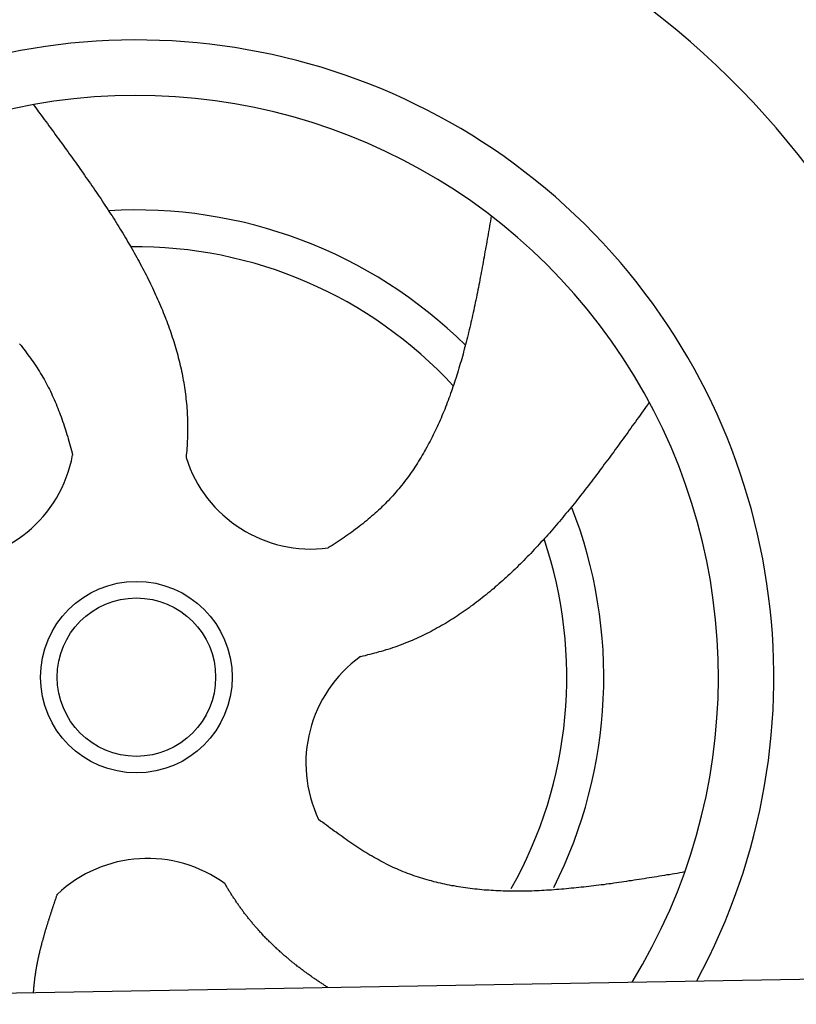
# Model space of a CAD drawing. Extents: x 562 to 7231, y 5767 to 12226.
# Tile 70 of 83: x 4687 to 4997, y 10179 to 10572. Entities that reach past the tile are written whole.
import ezdxf

# ---------------------------------------------------------------- set-up
doc = ezdxf.new("R2010")
doc.units = 0
doc.layers.get('0').update_dxf_attribs({"linetype": 'CONTINUOUS'})
doc.layers.add('CAR', color=10, linetype='CONTINUOUS')

msp = doc.modelspace()

# ---------------------------------------------------------------- linework, layer by layer
msp.add_line((4651.048, 10183.011), (6015.84, 10206.834))
at = {"layer": 'CAR'}
for points in [[(4692.65, 10537.7, 0), (4693.28, 10536.9, 0), (4693.91, 10536, 0), (4694.54, 10535.2, 0), (4695.17, 10534.3, 0), (4695.8, 10533.5, 0), (4696.43, 10532.6, 0), (4697.06, 10531.8, 0), (4697.69, 10530.9, 0), (4698.31, 10530.1, 0), (4698.94, 10529.2, 0), (4699.57, 10528.4, 0), (4700.19, 10527.5, 0), (4700.82, 10526.7, 0), (4701.45, 10525.8, 0), (4702.07, 10524.9, 0), (4702.69, 10524.1, 0), (4703.32, 10523.2, 0), (4703.94, 10522.4, 0), (4704.56, 10521.5, 0), (4705.18, 10520.7, 0), (4705.79, 10519.8, 0), (4706.41, 10519, 0), (4707.03, 10518.1, 0), (4707.64, 10517.3, 0), (4708.25, 10516.4, 0), (4708.86, 10515.6, 0), (4709.47, 10514.7, 0), (4710.08, 10513.9, 0), (4710.69, 10513, 0), (4711.29, 10512.2, 0), (4711.9, 10511.3, 0), (4712.5, 10510.4, 0), (4713.1, 10509.6, 0), (4713.69, 10508.7, 0), (4714.29, 10507.9, 0), (4714.88, 10507, 0), (4715.47, 10506.2, 0), (4716.06, 10505.3, 0), (4716.65, 10504.5, 0), (4717.23, 10503.6, 0), (4717.82, 10502.7, 0), (4718.4, 10501.9, 0), (4718.97, 10501, 0), (4719.55, 10500.2, 0), (4720.12, 10499.3, 0), (4720.69, 10498.4, 0), (4721.26, 10497.6, 0), (4721.82, 10496.7, 0), (4722.38, 10495.9, 0), (4722.94, 10495, 0), (4723.49, 10494.1, 0), (4724.05, 10493.3, 0), (4724.6, 10492.4, 0), (4725.14, 10491.6, 0), (4725.69, 10490.7, 0), (4726.22, 10489.8, 0), (4726.76, 10489, 0), (4727.29, 10488.1, 0), (4727.82, 10487.2, 0), (4728.35, 10486.4, 0), (4728.87, 10485.5, 0), (4729.39, 10484.6, 0), (4729.91, 10483.8, 0), (4730.42, 10482.9, 0), (4730.93, 10482, 0), (4731.43, 10481.2, 0), (4731.93, 10480.3, 0), (4732.43, 10479.4, 0), (4732.92, 10478.6, 0), (4733.41, 10477.7, 0), (4733.89, 10476.8, 0), (4734.37, 10475.9, 0), (4734.85, 10475.1, 0), (4735.32, 10474.2, 0), (4735.79, 10473.3, 0), (4736.25, 10472.5, 0), (4736.71, 10471.6, 0), (4737.16, 10470.7, 0), (4737.61, 10469.8, 0), (4738.06, 10469, 0), (4738.5, 10468.1, 0), (4738.93, 10467.2, 0), (4739.36, 10466.3, 0), (4739.79, 10465.4, 0), (4740.21, 10464.6, 0), (4740.62, 10463.7, 0), (4741.03, 10462.8, 0), (4741.44, 10461.9, 0), (4741.84, 10461, 0), (4742.23, 10460.1, 0), (4742.62, 10459.3, 0), (4743, 10458.4, 0), (4743.38, 10457.5, 0), (4743.76, 10456.6, 0), (4744.12, 10455.7, 0), (4744.49, 10454.8, 0), (4744.84, 10453.9, 0), (4745.19, 10453, 0), (4745.54, 10452.2, 0), (4745.88, 10451.3, 0), (4746.21, 10450.4, 0), (4746.54, 10449.5, 0), (4746.86, 10448.6, 0), (4747.18, 10447.7, 0), (4747.48, 10446.8, 0), (4747.79, 10445.9, 0), (4748.08, 10445, 0), (4748.37, 10444.1, 0), (4748.66, 10443.2, 0), (4748.94, 10442.3, 0), (4749.21, 10441.4, 0), (4749.47, 10440.5, 0), (4749.73, 10439.6, 0), (4749.98, 10438.7, 0), (4750.23, 10437.8, 0), (4750.46, 10436.9, 0), (4750.7, 10436, 0), (4750.92, 10435.1, 0), (4751.14, 10434.2, 0), (4751.35, 10433.3, 0), (4751.55, 10432.3, 0), (4751.75, 10431.4, 0), (4751.94, 10430.5, 0), (4752.12, 10429.6, 0), (4752.29, 10428.7, 0), (4752.46, 10427.8, 0), (4752.62, 10426.9, 0), (4752.77, 10425.9, 0), (4752.92, 10425, 0), (4753.05, 10424.1, 0), (4753.18, 10423.2, 0), (4753.3, 10422.3, 0), (4753.42, 10421.3, 0), (4753.52, 10420.4, 0), (4753.62, 10419.5, 0), (4753.71, 10418.6, 0), (4753.8, 10417.6, 0), (4753.87, 10416.7, 0), (4753.94, 10415.8, 0), (4753.99, 10414.8, 0), (4754.04, 10413.9, 0), (4754.08, 10413, 0), (4754.12, 10412.1, 0), (4754.14, 10411.1, 0), (4754.16, 10410.2, 0), (4754.17, 10409.2, 0), (4754.17, 10408.3, 0), (4754.16, 10407.4, 0), (4754.14, 10406.4, 0), (4754.12, 10405.5, 0), (4754.09, 10404.5, 0), (4754.05, 10403.6, 0), (4754, 10402.6, 0), (4753.94, 10401.7, 0), (4753.88, 10400.8, 0), (4753.81, 10399.8, 0), (4753.74, 10398.9, 0), (4753.65, 10397.9, 0), (4753.57, 10397, 0)], [(4875.14, 10493.3, 0), (4874.97, 10492.3, 0), (4874.79, 10491.2, 0), (4874.62, 10490.2, 0), (4874.44, 10489.2, 0), (4874.26, 10488.2, 0), (4874.09, 10487.1, 0), (4873.91, 10486.1, 0), (4873.73, 10485.1, 0), (4873.56, 10484.1, 0), (4873.38, 10483, 0), (4873.2, 10482, 0), (4873.02, 10481, 0), (4872.84, 10480, 0), (4872.66, 10479, 0), (4872.48, 10477.9, 0), (4872.29, 10476.9, 0), (4872.11, 10475.9, 0), (4871.92, 10474.9, 0), (4871.74, 10473.9, 0), (4871.55, 10472.9, 0), (4871.37, 10471.8, 0), (4871.18, 10470.8, 0), (4870.99, 10469.8, 0), (4870.79, 10468.8, 0), (4870.6, 10467.8, 0), (4870.41, 10466.8, 0), (4870.21, 10465.8, 0), (4870.01, 10464.8, 0), (4869.82, 10463.8, 0), (4869.62, 10462.8, 0), (4869.41, 10461.8, 0), (4869.21, 10460.8, 0), (4869, 10459.8, 0), (4868.8, 10458.8, 0), (4868.59, 10457.8, 0), (4868.37, 10456.8, 0), (4868.16, 10455.8, 0), (4867.95, 10454.8, 0), (4867.73, 10453.8, 0), (4867.51, 10452.8, 0), (4867.28, 10451.8, 0), (4867.06, 10450.8, 0), (4866.83, 10449.9, 0), (4866.6, 10448.9, 0), (4866.37, 10447.9, 0), (4866.14, 10446.9, 0), (4865.9, 10446, 0), (4865.66, 10445, 0), (4865.42, 10444, 0), (4865.17, 10443, 0), (4864.92, 10442.1, 0), (4864.67, 10441.1, 0), (4864.42, 10440.2, 0), (4864.16, 10439.2, 0), (4863.9, 10438.2, 0), (4863.64, 10437.3, 0), (4863.37, 10436.3, 0), (4863.1, 10435.4, 0), (4862.83, 10434.5, 0), (4862.55, 10433.5, 0), (4862.27, 10432.6, 0), (4861.99, 10431.6, 0), (4861.71, 10430.7, 0), (4861.42, 10429.8, 0), (4861.12, 10428.9, 0), (4860.82, 10427.9, 0), (4860.52, 10427, 0), (4860.22, 10426.1, 0), (4859.91, 10425.2, 0), (4859.6, 10424.3, 0), (4859.28, 10423.4, 0), (4858.96, 10422.5, 0), (4858.63, 10421.5, 0), (4858.3, 10420.7, 0), (4857.97, 10419.8, 0), (4857.63, 10418.9, 0), (4857.29, 10418, 0), (4856.95, 10417.1, 0), (4856.6, 10416.2, 0), (4856.24, 10415.3, 0), (4855.88, 10414.5, 0), (4855.52, 10413.6, 0), (4855.15, 10412.7, 0), (4854.77, 10411.9, 0), (4854.4, 10411, 0), (4854.01, 10410.2, 0), (4853.63, 10409.3, 0), (4853.23, 10408.5, 0), (4852.83, 10407.6, 0), (4852.43, 10406.8, 0), (4852.02, 10406, 0), (4851.61, 10405.1, 0), (4851.19, 10404.3, 0), (4850.77, 10403.5, 0), (4850.34, 10402.7, 0), (4849.91, 10401.9, 0), (4849.47, 10401.1, 0), (4849.02, 10400.2, 0), (4848.57, 10399.5, 0), (4848.11, 10398.7, 0), (4847.65, 10397.9, 0), (4847.18, 10397.1, 0), (4846.71, 10396.3, 0), (4846.23, 10395.5, 0), (4845.74, 10394.8, 0), (4845.25, 10394, 0), (4844.76, 10393.2, 0), (4844.25, 10392.5, 0), (4843.74, 10391.7, 0), (4843.23, 10391, 0), (4842.7, 10390.3, 0), (4842.18, 10389.5, 0), (4841.64, 10388.8, 0), (4841.1, 10388.1, 0), (4840.55, 10387.4, 0), (4840, 10386.6, 0), (4839.44, 10385.9, 0), (4838.87, 10385.2, 0), (4838.3, 10384.5, 0), (4837.72, 10383.8, 0), (4837.13, 10383.2, 0), (4836.54, 10382.5, 0), (4835.93, 10381.8, 0), (4835.33, 10381.1, 0), (4834.71, 10380.5, 0), (4834.09, 10379.8, 0), (4833.46, 10379.2, 0), (4832.82, 10378.5, 0), (4832.18, 10377.9, 0), (4831.53, 10377.3, 0), (4830.88, 10376.6, 0), (4830.21, 10376, 0), (4829.54, 10375.4, 0), (4828.87, 10374.8, 0), (4828.19, 10374.2, 0), (4827.5, 10373.6, 0), (4826.81, 10373, 0), (4826.11, 10372.4, 0), (4825.4, 10371.8, 0), (4824.69, 10371.2, 0), (4823.97, 10370.6, 0), (4823.25, 10370.1, 0), (4822.52, 10369.5, 0), (4821.78, 10368.9, 0), (4821.04, 10368.4, 0), (4820.3, 10367.8, 0), (4819.55, 10367.3, 0), (4818.79, 10366.7, 0), (4818.03, 10366.2, 0), (4817.26, 10365.6, 0), (4816.49, 10365.1, 0), (4815.71, 10364.6, 0), (4814.93, 10364, 0), (4814.15, 10363.5, 0), (4813.36, 10363, 0), (4812.56, 10362.5, 0), (4811.76, 10362, 0), (4810.96, 10361.5, 0), (4810.15, 10361, 0)], [(4687.23, 10442.3, 0), (4687.81, 10441.6, 0), (4688.37, 10440.9, 0), (4688.94, 10440.2, 0), (4689.49, 10439.5, 0), (4690.04, 10438.7, 0), (4690.58, 10438, 0), (4691.11, 10437.3, 0), (4691.64, 10436.6, 0), (4692.16, 10435.8, 0), (4692.67, 10435.1, 0), (4693.18, 10434.3, 0), (4693.68, 10433.6, 0), (4694.17, 10432.8, 0), (4694.66, 10432.1, 0), (4695.13, 10431.3, 0), (4695.6, 10430.5, 0), (4696.06, 10429.7, 0), (4696.52, 10429, 0), (4696.97, 10428.2, 0), (4697.4, 10427.4, 0), (4697.84, 10426.6, 0), (4698.26, 10425.8, 0), (4698.68, 10425, 0), (4699.09, 10424.2, 0), (4699.49, 10423.4, 0), (4699.88, 10422.5, 0), (4700.27, 10421.7, 0), (4700.65, 10420.9, 0), (4701.02, 10420.1, 0), (4701.39, 10419.2, 0), (4701.75, 10418.4, 0), (4702.1, 10417.5, 0), (4702.45, 10416.7, 0), (4702.79, 10415.8, 0), (4703.12, 10415, 0), (4703.45, 10414.1, 0), (4703.77, 10413.2, 0), (4704.09, 10412.4, 0), (4704.39, 10411.5, 0), (4704.7, 10410.6, 0), (4704.99, 10409.7, 0), (4705.28, 10408.9, 0), (4705.57, 10408, 0), (4705.85, 10407.1, 0), (4706.12, 10406.2, 0), (4706.39, 10405.3, 0), (4706.65, 10404.4, 0), (4706.91, 10403.5, 0), (4707.16, 10402.6, 0), (4707.41, 10401.7, 0), (4707.65, 10400.7, 0), (4707.89, 10399.8, 0), (4708.12, 10398.9, 0), (4708.35, 10398, 0)], [(4938.13, 10419.1, 0), (4937.52, 10418.2, 0), (4936.9, 10417.3, 0), (4936.29, 10416.5, 0), (4935.67, 10415.6, 0), (4935.06, 10414.7, 0), (4934.44, 10413.9, 0), (4933.83, 10413, 0), (4933.21, 10412.2, 0), (4932.6, 10411.3, 0), (4931.98, 10410.4, 0), (4931.36, 10409.6, 0), (4930.75, 10408.7, 0), (4930.13, 10407.9, 0), (4929.51, 10407, 0), (4928.9, 10406.1, 0), (4928.28, 10405.3, 0), (4927.66, 10404.4, 0), (4927.04, 10403.6, 0), (4926.42, 10402.7, 0), (4925.8, 10401.9, 0), (4925.18, 10401, 0), (4924.56, 10400.2, 0), (4923.94, 10399.3, 0), (4923.32, 10398.5, 0), (4922.7, 10397.6, 0), (4922.08, 10396.8, 0), (4921.45, 10395.9, 0), (4920.83, 10395.1, 0), (4920.2, 10394.3, 0), (4919.58, 10393.4, 0), (4918.95, 10392.6, 0), (4918.32, 10391.7, 0), (4917.69, 10390.9, 0), (4917.06, 10390.1, 0), (4916.43, 10389.2, 0), (4915.8, 10388.4, 0), (4915.17, 10387.6, 0), (4914.54, 10386.8, 0), (4913.9, 10385.9, 0), (4913.27, 10385.1, 0), (4912.63, 10384.3, 0), (4912, 10383.5, 0), (4911.36, 10382.7, 0), (4910.72, 10381.9, 0), (4910.08, 10381, 0), (4909.44, 10380.2, 0), (4908.79, 10379.4, 0), (4908.15, 10378.6, 0), (4907.51, 10377.8, 0), (4906.86, 10377, 0), (4906.21, 10376.2, 0), (4905.56, 10375.4, 0), (4904.91, 10374.7, 0), (4904.26, 10373.9, 0), (4903.61, 10373.1, 0), (4902.95, 10372.3, 0), (4902.3, 10371.5, 0), (4901.64, 10370.8, 0), (4900.98, 10370, 0), (4900.32, 10369.2, 0), (4899.66, 10368.5, 0), (4898.99, 10367.7, 0), (4898.33, 10366.9, 0), (4897.66, 10366.2, 0), (4896.99, 10365.4, 0), (4896.32, 10364.7, 0), (4895.65, 10363.9, 0), (4894.97, 10363.2, 0), (4894.3, 10362.5, 0), (4893.62, 10361.7, 0), (4892.94, 10361, 0), (4892.26, 10360.3, 0), (4891.58, 10359.5, 0), (4890.89, 10358.8, 0), (4890.21, 10358.1, 0), (4889.52, 10357.4, 0), (4888.83, 10356.7, 0), (4888.13, 10356, 0), (4887.44, 10355.3, 0), (4886.74, 10354.6, 0), (4886.04, 10353.9, 0), (4885.34, 10353.2, 0), (4884.64, 10352.5, 0), (4883.93, 10351.9, 0), (4883.23, 10351.2, 0), (4882.52, 10350.5, 0), (4881.81, 10349.9, 0), (4881.09, 10349.2, 0), (4880.37, 10348.6, 0), (4879.66, 10347.9, 0), (4878.93, 10347.3, 0), (4878.21, 10346.6, 0), (4877.49, 10346, 0), (4876.76, 10345.4, 0), (4876.03, 10344.7, 0), (4875.29, 10344.1, 0), (4874.56, 10343.5, 0), (4873.82, 10342.9, 0), (4873.08, 10342.3, 0), (4872.34, 10341.7, 0), (4871.59, 10341.1, 0), (4870.84, 10340.5, 0), (4870.09, 10339.9, 0), (4869.34, 10339.4, 0), (4868.58, 10338.8, 0), (4867.82, 10338.2, 0), (4867.06, 10337.7, 0), (4866.29, 10337.1, 0), (4865.52, 10336.6, 0), (4864.75, 10336, 0), (4863.98, 10335.5, 0), (4863.2, 10334.9, 0), (4862.43, 10334.4, 0), (4861.64, 10333.9, 0), (4860.86, 10333.4, 0), (4860.07, 10332.9, 0), (4859.28, 10332.4, 0), (4858.48, 10331.9, 0), (4857.69, 10331.4, 0), (4856.89, 10330.9, 0), (4856.08, 10330.5, 0), (4855.28, 10330, 0), (4854.47, 10329.5, 0), (4853.65, 10329.1, 0), (4852.84, 10328.6, 0), (4852.02, 10328.2, 0), (4851.2, 10327.7, 0), (4850.37, 10327.3, 0), (4849.54, 10326.9, 0), (4848.71, 10326.5, 0), (4847.87, 10326.1, 0), (4847.03, 10325.7, 0), (4846.19, 10325.3, 0), (4845.34, 10324.9, 0), (4844.49, 10324.5, 0), (4843.64, 10324.1, 0), (4842.78, 10323.8, 0), (4841.92, 10323.4, 0), (4841.06, 10323.1, 0), (4840.19, 10322.7, 0), (4839.32, 10322.4, 0), (4838.44, 10322.1, 0), (4837.57, 10321.7, 0), (4836.68, 10321.4, 0), (4835.8, 10321.1, 0), (4834.91, 10320.8, 0), (4834.01, 10320.5, 0), (4833.12, 10320.3, 0), (4832.22, 10320, 0), (4831.31, 10319.7, 0), (4830.41, 10319.5, 0), (4829.49, 10319.2, 0), (4828.58, 10319, 0), (4827.66, 10318.7, 0), (4826.74, 10318.5, 0), (4825.82, 10318.3, 0), (4824.89, 10318, 0), (4823.96, 10317.8, 0), (4823.03, 10317.6, 0)], [(4952.26, 10231.8, 0), (4951.25, 10231.6, 0), (4950.24, 10231.4, 0), (4949.22, 10231.2, 0), (4948.21, 10231.1, 0), (4947.2, 10230.9, 0), (4946.19, 10230.7, 0), (4945.17, 10230.6, 0), (4944.16, 10230.4, 0), (4943.15, 10230.2, 0), (4942.14, 10230.1, 0), (4941.13, 10229.9, 0), (4940.12, 10229.7, 0), (4939.11, 10229.6, 0), (4938.09, 10229.4, 0), (4937.08, 10229.3, 0), (4936.07, 10229.1, 0), (4935.06, 10228.9, 0), (4934.06, 10228.8, 0), (4933.05, 10228.6, 0), (4932.04, 10228.5, 0), (4931.03, 10228.3, 0), (4930.02, 10228.2, 0), (4929.02, 10228, 0), (4928.01, 10227.9, 0), (4927.01, 10227.7, 0), (4926, 10227.6, 0), (4925, 10227.4, 0), (4923.99, 10227.3, 0), (4922.99, 10227.1, 0), (4921.99, 10227, 0), (4920.98, 10226.9, 0), (4919.98, 10226.7, 0), (4918.98, 10226.6, 0), (4917.98, 10226.5, 0), (4916.99, 10226.4, 0), (4915.99, 10226.2, 0), (4914.99, 10226.1, 0), (4913.99, 10226, 0), (4913, 10225.9, 0), (4912, 10225.8, 0), (4911.01, 10225.7, 0), (4910.02, 10225.6, 0), (4909.03, 10225.5, 0), (4908.04, 10225.4, 0), (4907.05, 10225.3, 0), (4906.06, 10225.2, 0), (4905.07, 10225.1, 0), (4904.09, 10225, 0), (4903.1, 10224.9, 0), (4902.12, 10224.8, 0), (4901.14, 10224.8, 0), (4900.15, 10224.7, 0), (4899.17, 10224.6, 0), (4898.19, 10224.6, 0), (4897.22, 10224.5, 0), (4896.24, 10224.4, 0), (4895.27, 10224.4, 0), (4894.29, 10224.3, 0), (4893.32, 10224.3, 0), (4892.35, 10224.3, 0), (4891.38, 10224.2, 0), (4890.41, 10224.2, 0), (4889.44, 10224.2, 0), (4888.48, 10224.2, 0), (4887.52, 10224.2, 0), (4886.55, 10224.1, 0), (4885.59, 10224.1, 0), (4884.63, 10224.1, 0), (4883.68, 10224.1, 0), (4882.72, 10224.2, 0), (4881.77, 10224.2, 0), (4880.82, 10224.2, 0), (4879.87, 10224.2, 0), (4878.92, 10224.3, 0), (4877.97, 10224.3, 0), (4877.02, 10224.3, 0), (4876.08, 10224.4, 0), (4875.14, 10224.4, 0), (4874.2, 10224.5, 0), (4873.26, 10224.6, 0), (4872.32, 10224.6, 0), (4871.39, 10224.7, 0), (4870.46, 10224.8, 0), (4869.53, 10224.9, 0), (4868.6, 10225, 0), (4867.67, 10225.1, 0), (4866.75, 10225.2, 0), (4865.83, 10225.3, 0), (4864.91, 10225.5, 0), (4863.99, 10225.6, 0), (4863.07, 10225.7, 0), (4862.16, 10225.9, 0), (4861.25, 10226, 0), (4860.34, 10226.2, 0), (4859.43, 10226.3, 0), (4858.53, 10226.5, 0), (4857.62, 10226.7, 0), (4856.72, 10226.9, 0), (4855.82, 10227.1, 0), (4854.93, 10227.3, 0), (4854.04, 10227.5, 0), (4853.14, 10227.7, 0), (4852.26, 10227.9, 0), (4851.37, 10228.2, 0), (4850.49, 10228.4, 0), (4849.61, 10228.6, 0), (4848.73, 10228.9, 0), (4847.85, 10229.2, 0), (4846.98, 10229.4, 0), (4846.11, 10229.7, 0), (4845.24, 10230, 0), (4844.37, 10230.3, 0), (4843.51, 10230.6, 0), (4842.65, 10230.9, 0), (4841.79, 10231.2, 0), (4840.94, 10231.6, 0), (4840.08, 10231.9, 0), (4839.23, 10232.3, 0), (4838.39, 10232.6, 0), (4837.54, 10233, 0), (4836.7, 10233.3, 0), (4835.86, 10233.7, 0), (4835.03, 10234.1, 0), (4834.2, 10234.5, 0), (4833.37, 10234.9, 0), (4832.54, 10235.4, 0), (4831.72, 10235.8, 0), (4830.9, 10236.2, 0), (4830.08, 10236.7, 0), (4829.26, 10237.1, 0), (4828.45, 10237.6, 0), (4827.64, 10238.1, 0), (4826.83, 10238.5, 0), (4826.02, 10239, 0), (4825.22, 10239.5, 0), (4824.42, 10240, 0), (4823.62, 10240.5, 0), (4822.82, 10241, 0), (4822.03, 10241.6, 0), (4821.23, 10242.1, 0), (4820.44, 10242.6, 0), (4819.65, 10243.1, 0), (4818.86, 10243.7, 0), (4818.07, 10244.2, 0), (4817.29, 10244.8, 0), (4816.5, 10245.3, 0), (4815.72, 10245.9, 0), (4814.93, 10246.4, 0), (4814.15, 10247, 0), (4813.37, 10247.6, 0), (4812.59, 10248.1, 0), (4811.81, 10248.7, 0), (4811.03, 10249.3, 0), (4810.25, 10249.8, 0), (4809.47, 10250.4, 0), (4808.7, 10251, 0), (4807.92, 10251.6, 0), (4807.14, 10252.1, 0), (4806.36, 10252.7, 0)], [(4810.03, 10185.8, 0), (4809.71, 10186, 0), (4809.39, 10186.2, 0), (4809.07, 10186.4, 0), (4808.76, 10186.6, 0), (4808.44, 10186.8, 0), (4808.12, 10187, 0), (4807.81, 10187.2, 0), (4807.5, 10187.4, 0), (4807.18, 10187.6, 0), (4806.87, 10187.8, 0), (4806.56, 10188, 0), (4806.24, 10188.2, 0), (4805.93, 10188.4, 0), (4805.62, 10188.7, 0), (4805.31, 10188.9, 0), (4805, 10189.1, 0), (4804.7, 10189.3, 0), (4804.39, 10189.5, 0), (4804.08, 10189.7, 0), (4803.78, 10189.9, 0), (4803.47, 10190.1, 0), (4803.17, 10190.4, 0), (4802.86, 10190.6, 0), (4802.56, 10190.8, 0), (4802.26, 10191, 0), (4801.95, 10191.2, 0), (4801.65, 10191.4, 0), (4801.35, 10191.7, 0), (4801.05, 10191.9, 0), (4800.75, 10192.1, 0), (4800.45, 10192.3, 0), (4800.16, 10192.5, 0), (4799.86, 10192.8, 0), (4799.56, 10193, 0), (4799.27, 10193.2, 0), (4798.97, 10193.4, 0), (4798.68, 10193.7, 0), (4798.39, 10193.9, 0), (4798.09, 10194.1, 0), (4797.8, 10194.3, 0), (4797.51, 10194.6, 0), (4797.22, 10194.8, 0), (4796.93, 10195, 0), (4796.64, 10195.3, 0), (4796.35, 10195.5, 0), (4796.07, 10195.7, 0), (4795.78, 10195.9, 0), (4795.49, 10196.2, 0), (4795.21, 10196.4, 0), (4794.92, 10196.6, 0), (4794.64, 10196.9, 0), (4794.36, 10197.1, 0), (4794.08, 10197.4, 0), (4793.79, 10197.6, 0), (4793.51, 10197.8, 0), (4793.23, 10198.1, 0), (4792.96, 10198.3, 0), (4792.68, 10198.5, 0), (4792.4, 10198.8, 0), (4792.12, 10199, 0), (4791.85, 10199.3, 0), (4791.57, 10199.5, 0), (4791.3, 10199.8, 0), (4791.03, 10200, 0), (4790.75, 10200.3, 0), (4790.48, 10200.5, 0), (4790.21, 10200.7, 0), (4789.94, 10201, 0), (4789.67, 10201.2, 0), (4789.4, 10201.5, 0), (4789.14, 10201.7, 0), (4788.87, 10202, 0), (4788.6, 10202.2, 0), (4788.34, 10202.5, 0), (4788.07, 10202.8, 0), (4787.81, 10203, 0), (4787.55, 10203.3, 0), (4787.29, 10203.5, 0), (4787.03, 10203.8, 0), (4786.77, 10204, 0), (4786.51, 10204.3, 0), (4786.25, 10204.6, 0), (4785.99, 10204.8, 0), (4785.73, 10205.1, 0), (4785.48, 10205.3, 0), (4785.22, 10205.6, 0), (4784.97, 10205.9, 0), (4784.72, 10206.1, 0), (4784.46, 10206.4, 0), (4784.21, 10206.7, 0), (4783.96, 10206.9, 0), (4783.71, 10207.2, 0), (4783.46, 10207.5, 0), (4783.22, 10207.7, 0), (4782.97, 10208, 0), (4782.72, 10208.3, 0), (4782.48, 10208.5, 0), (4782.23, 10208.8, 0), (4781.99, 10209.1, 0), (4781.75, 10209.4, 0), (4781.5, 10209.6, 0), (4781.26, 10209.9, 0), (4781.02, 10210.2, 0), (4780.79, 10210.5, 0), (4780.55, 10210.7, 0), (4780.31, 10211, 0), (4780.07, 10211.3, 0), (4779.84, 10211.6, 0), (4779.6, 10211.9, 0), (4779.37, 10212.2, 0), (4779.14, 10212.4, 0), (4778.91, 10212.7, 0), (4778.68, 10213, 0), (4778.45, 10213.3, 0), (4778.22, 10213.6, 0), (4777.99, 10213.9, 0), (4777.76, 10214.2, 0), (4777.54, 10214.5, 0), (4777.31, 10214.7, 0), (4777.09, 10215, 0), (4776.86, 10215.3, 0), (4776.64, 10215.6, 0), (4776.42, 10215.9, 0), (4776.2, 10216.2, 0), (4775.98, 10216.5, 0), (4775.76, 10216.8, 0), (4775.55, 10217.1, 0), (4775.33, 10217.4, 0), (4775.11, 10217.7, 0), (4774.9, 10218, 0), (4774.69, 10218.3, 0), (4774.47, 10218.6, 0), (4774.26, 10218.9, 0), (4774.05, 10219.2, 0), (4773.84, 10219.5, 0), (4773.63, 10219.8, 0), (4773.42, 10220.1, 0), (4773.21, 10220.5, 0), (4773.01, 10220.8, 0), (4772.8, 10221.1, 0), (4772.6, 10221.4, 0), (4772.39, 10221.7, 0), (4772.19, 10222, 0), (4771.99, 10222.3, 0), (4771.78, 10222.6, 0), (4771.58, 10223, 0), (4771.38, 10223.3, 0), (4771.18, 10223.6, 0), (4770.98, 10223.9, 0), (4770.79, 10224.2, 0), (4770.59, 10224.5, 0), (4770.39, 10224.9, 0), (4770.2, 10225.2, 0), (4770, 10225.5, 0), (4769.81, 10225.8, 0), (4769.62, 10226.1, 0), (4769.43, 10226.5, 0), (4769.23, 10226.8, 0), (4769.04, 10227.1, 0)], [(4692.81, 10183.7, 0), (4692.82, 10184, 0), (4692.84, 10184.2, 0), (4692.86, 10184.5, 0), (4692.88, 10184.7, 0), (4692.89, 10185, 0), (4692.91, 10185.2, 0), (4692.93, 10185.5, 0), (4692.95, 10185.7, 0), (4692.97, 10186, 0), (4693, 10186.2, 0), (4693.02, 10186.4, 0), (4693.04, 10186.7, 0), (4693.07, 10186.9, 0), (4693.09, 10187.2, 0), (4693.12, 10187.4, 0), (4693.14, 10187.7, 0), (4693.17, 10187.9, 0), (4693.2, 10188.2, 0), (4693.22, 10188.4, 0), (4693.25, 10188.7, 0), (4693.28, 10188.9, 0), (4693.31, 10189.1, 0), (4693.34, 10189.4, 0), (4693.37, 10189.6, 0), (4693.4, 10189.9, 0), (4693.44, 10190.1, 0), (4693.47, 10190.4, 0), (4693.51, 10190.6, 0), (4693.54, 10190.9, 0), (4693.58, 10191.1, 0), (4693.61, 10191.4, 0), (4693.65, 10191.6, 0), (4693.69, 10191.9, 0), (4693.72, 10192.1, 0), (4693.76, 10192.3, 0), (4693.8, 10192.6, 0), (4693.84, 10192.8, 0), (4693.89, 10193.1, 0), (4693.93, 10193.3, 0), (4693.97, 10193.6, 0), (4694.01, 10193.8, 0), (4694.06, 10194.1, 0), (4694.1, 10194.3, 0), (4694.15, 10194.6, 0), (4694.19, 10194.8, 0), (4694.24, 10195, 0), (4694.29, 10195.3, 0), (4694.33, 10195.5, 0), (4694.38, 10195.8, 0), (4694.43, 10196, 0), (4694.48, 10196.3, 0), (4694.53, 10196.5, 0), (4694.58, 10196.8, 0), (4694.63, 10197, 0), (4694.68, 10197.3, 0), (4694.74, 10197.5, 0), (4694.79, 10197.8, 0), (4694.84, 10198, 0), (4694.9, 10198.2, 0), (4694.95, 10198.5, 0), (4695.01, 10198.7, 0), (4695.07, 10199, 0), (4695.12, 10199.2, 0), (4695.18, 10199.5, 0), (4695.24, 10199.7, 0), (4695.29, 10200, 0), (4695.35, 10200.2, 0), (4695.41, 10200.5, 0), (4695.47, 10200.7, 0), (4695.53, 10201, 0), (4695.59, 10201.2, 0), (4695.65, 10201.4, 0), (4695.72, 10201.7, 0), (4695.78, 10201.9, 0), (4695.84, 10202.2, 0), (4695.9, 10202.4, 0), (4695.97, 10202.7, 0), (4696.03, 10202.9, 0), (4696.1, 10203.2, 0), (4696.16, 10203.4, 0), (4696.23, 10203.7, 0), (4696.29, 10203.9, 0), (4696.36, 10204.2, 0), (4696.43, 10204.4, 0), (4696.49, 10204.6, 0), (4696.56, 10204.9, 0), (4696.63, 10205.1, 0), (4696.7, 10205.4, 0), (4696.77, 10205.6, 0), (4696.83, 10205.9, 0), (4696.9, 10206.1, 0), (4696.97, 10206.4, 0), (4697.04, 10206.6, 0), (4697.12, 10206.9, 0), (4697.19, 10207.1, 0), (4697.26, 10207.4, 0), (4697.33, 10207.6, 0), (4697.4, 10207.8, 0), (4697.47, 10208.1, 0), (4697.55, 10208.3, 0), (4697.62, 10208.6, 0), (4697.69, 10208.8, 0), (4697.77, 10209.1, 0), (4697.84, 10209.3, 0), (4697.92, 10209.6, 0), (4697.99, 10209.8, 0), (4698.07, 10210.1, 0), (4698.14, 10210.3, 0), (4698.22, 10210.6, 0), (4698.29, 10210.8, 0), (4698.37, 10211, 0), (4698.45, 10211.3, 0), (4698.52, 10211.5, 0), (4698.6, 10211.8, 0), (4698.68, 10212, 0), (4698.75, 10212.3, 0), (4698.83, 10212.5, 0), (4698.91, 10212.8, 0), (4698.99, 10213, 0), (4699.07, 10213.3, 0), (4699.14, 10213.5, 0), (4699.22, 10213.8, 0), (4699.3, 10214, 0), (4699.38, 10214.3, 0), (4699.46, 10214.5, 0), (4699.54, 10214.7, 0), (4699.62, 10215, 0), (4699.7, 10215.2, 0), (4699.78, 10215.5, 0), (4699.86, 10215.7, 0), (4699.94, 10216, 0), (4700.02, 10216.2, 0), (4700.1, 10216.5, 0), (4700.18, 10216.7, 0), (4700.27, 10217, 0), (4700.35, 10217.2, 0), (4700.43, 10217.5, 0), (4700.51, 10217.7, 0), (4700.59, 10217.9, 0), (4700.67, 10218.2, 0), (4700.75, 10218.4, 0), (4700.84, 10218.7, 0), (4700.92, 10218.9, 0), (4701, 10219.2, 0), (4701.08, 10219.4, 0), (4701.17, 10219.7, 0), (4701.25, 10219.9, 0), (4701.33, 10220.2, 0), (4701.41, 10220.4, 0), (4701.5, 10220.7, 0), (4701.58, 10220.9, 0), (4701.66, 10221.1, 0), (4701.74, 10221.4, 0), (4701.83, 10221.6, 0), (4701.91, 10221.9, 0), (4701.99, 10222.1, 0), (4702.07, 10222.4, 0), (4702.16, 10222.6, 0), (4702.24, 10222.9, 0)]]:
    msp.add_polyline3d(points, dxfattribs=at)
for radius in [38.176, 31.574]:
    msp.add_circle((4733.757, 10309.455), radius, dxfattribs=at)
for centre, radius, start, end in [((4733.713, 10308.87), 433.143, 1.71303, 185.61146), ((4733.713, 10308.87), 384.046, 0.72819, 186.23839), ((4733.713, 10308.87), 336.401, 339.29742, 202.70258), ((4733.727, 10309.446), 254.002, 331.52709, 192.96029), ((4733.757, 10309.455), 231.908, 328.38933, 157.02409), ((4733.757, 10309.455), 186.234, 45.26331, 93.40108), ((4733.757, 10309.455), 171.516, 42.59024, 90.73597), ((4656.961, 10407.619), 52.287, 269.67216, 349.43097), ((4803.385, 10412.827), 52.287, 197.67216, 277.43097), ((4733.757, 10309.455), 186.234, 333.25127, 21.39639), ((4733.757, 10309.455), 171.516, 330.57704, 18.73023), ((4853.585, 10275.178), 52.287, 125.67216, 205.43097), ((4738.186, 10184.9), 52.287, 53.67216, 133.43097)]:
    msp.add_arc(centre, radius, start, end, dxfattribs=at)

doc.saveas('drawing.dxf')
